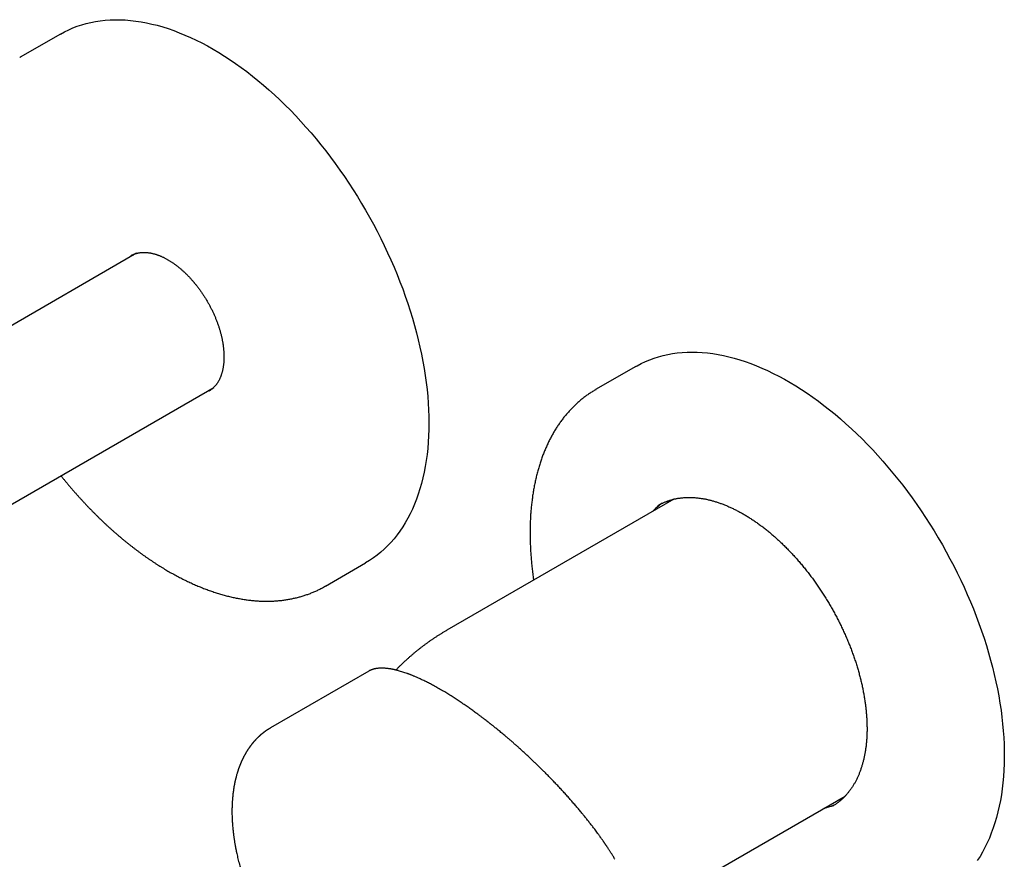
# Model space of a CAD drawing. Header units: millimetres. Extents: x 8 to 853, y 12 to 447.
# Tile 19 of 20: x 721 to 842, y 173 to 276. Entities that reach past the tile are written whole.
import ezdxf

# ---------------------------------------------------------------- set-up
doc = ezdxf.new("R2010")
doc.units = ezdxf.units.MM

msp = doc.modelspace()

# ---------------------------------------------------------------- linework, layer by layer
at = {"color": 7, "linetype": 'Continuous', "lineweight": 30}
for p, q in [((726.27, 274.36), (721.32, 271.51)), ((735.62, 247.43), (627.12, 184.79)), ((796.98, 233.54), (792.03, 230.69)), ((636.62, 168.34), (745.12, 230.97)), ((791.97, 230.65), (792.09, 230.72)), ((801.64, 217.24), (773.74, 201.13)), ((799.68, 216.45), (799.82, 216.53)), ((758.82, 206.55), (763.77, 209.41)), ((764.15, 196.12), (752.09, 189.15)), ((794.79, 164.67), (822.69, 180.78)), ((822.33, 180.42), (822.17, 180.37)), ((821.17, 179.56), (821.03, 179.48))]:
    msp.add_line(p, q, dxfattribs=at)
at = {"color": 7, "linetype": 'Continuous', "lineweight": 30, "flags": 128}
for points in [[(726.27, 274.36), (726.77, 274.64), (727.28, 274.89), (727.8, 275.11), (728.33, 275.32), (728.88, 275.5), (729.43, 275.66), (730, 275.79), (730.58, 275.9), (731.16, 275.99), (731.76, 276.06), (732.37, 276.1), (732.98, 276.12), (733.6, 276.11), (734.23, 276.09), (734.87, 276.03), (735.52, 275.96), (736.17, 275.86), (736.82, 275.74), (737.49, 275.59), (738.16, 275.43), (738.83, 275.23), (739.51, 275.02), (740.19, 274.78), (740.87, 274.52), (741.56, 274.24), (742.25, 273.94), (742.94, 273.61), (743.63, 273.27), (744.32, 272.9), (745.02, 272.51), (745.71, 272.1), (746.41, 271.66), (747.1, 271.21), (747.79, 270.74), (748.48, 270.25), (749.17, 269.74), (749.85, 269.2), (750.53, 268.66), (751.21, 268.09), (751.88, 267.5), (752.55, 266.9), (753.21, 266.28), (753.87, 265.64), (754.52, 264.99), (755.17, 264.32), (755.8, 263.63), (756.43, 262.93), (757.06, 262.22), (757.67, 261.49), (758.28, 260.75), (758.87, 260), (759.46, 259.23), (760.04, 258.45), (760.6, 257.66), (761.16, 256.86), (761.71, 256.05), (762.24, 255.23), (762.76, 254.4), (763.27, 253.56), (763.77, 252.71), (764.25, 251.86), (764.72, 251), (765.18, 250.13), (765.63, 249.26), (766.06, 248.38), (766.47, 247.5), (766.87, 246.62), (767.26, 245.73), (767.63, 244.83), (767.98, 243.94), (768.32, 243.05), (768.64, 242.15), (768.95, 241.25), (769.24, 240.36), (769.52, 239.46), (769.77, 238.57), (770.01, 237.68), (770.24, 236.79), (770.44, 235.91), (770.63, 235.03), (770.8, 234.15), (770.96, 233.28), (771.09, 232.42), (771.21, 231.56), (771.31, 230.71), (771.39, 229.86), (771.45, 229.03), (771.5, 228.2), (771.53, 227.39), (771.53, 226.58)], [(721.26, 271.47), (721.32, 271.51), (721.38, 271.54)], [(796.98, 233.54), (797.13, 233.63), (797.63, 233.89), (798.14, 234.14), (798.67, 234.36), (799.2, 234.55), (799.75, 234.73), (800.31, 234.88), (800.88, 235.01), (801.46, 235.11), (802.05, 235.19), (802.65, 235.25), (803.26, 235.29), (803.88, 235.3), (804.5, 235.29), (805.13, 235.25), (805.77, 235.19), (806.42, 235.11), (807.07, 235.01), (807.73, 234.88), (808.4, 234.73), (809.07, 234.55), (809.74, 234.35), (810.42, 234.13), (811.1, 233.89), (811.79, 233.62), (812.47, 233.33), (813.16, 233.02), (813.86, 232.69), (814.55, 232.34), (815.24, 231.96), (815.94, 231.57), (816.63, 231.15), (817.32, 230.71), (818.02, 230.25), (818.71, 229.77), (819.4, 229.28), (820.08, 228.76), (820.77, 228.22), (821.45, 227.67), (822.12, 227.09), (822.79, 226.5), (823.46, 225.89), (824.12, 225.27), (824.78, 224.63), (825.43, 223.97), (826.07, 223.29), (826.7, 222.61), (827.33, 221.9), (827.95, 221.18), (828.56, 220.45), (829.17, 219.71), (829.76, 218.95), (830.34, 218.18), (830.92, 217.4), (831.48, 216.6), (832.04, 215.8), (832.58, 214.98), (833.11, 214.16), (833.63, 213.33), (834.13, 212.49), (834.63, 211.64), (835.11, 210.78), (835.57, 209.92), (836.03, 209.05), (836.47, 208.18), (836.89, 207.3), (837.3, 206.42), (837.7, 205.53), (838.08, 204.64), (838.45, 203.75), (838.8, 202.85), (839.13, 201.96), (839.45, 201.06), (839.75, 200.16), (840.04, 199.27), (840.31, 198.37), (840.56, 197.48), (840.79, 196.59), (841.01, 195.71), (841.21, 194.82), (841.39, 193.94), (841.56, 193.07), (841.71, 192.2), (841.84, 191.34), (841.95, 190.48), (842.04, 189.63), (842.12, 188.79), (842.18, 187.96), (842.22, 187.14), (842.24, 186.32), (842.24, 185.52), (842.23, 184.73), (842.2, 183.94), (842.15, 183.17), (842.08, 182.42), (841.99, 181.67), (841.89, 180.94), (841.76, 180.22), (841.62, 179.52), (841.46, 178.83), (841.29, 178.16), (841.09, 177.5), (840.88, 176.86), (840.65, 176.23), (840.41, 175.62), (840.15, 175.03), (839.87, 174.46), (839.57, 173.9), (839.26, 173.37), (838.93, 172.85)], [(771.53, 226.58), (771.53, 225.78), (771.5, 225), (771.45, 224.22), (771.39, 223.46), (771.31, 222.71), (771.21, 221.98), (771.09, 221.26), (770.96, 220.55), (770.8, 219.85), (770.63, 219.18), (770.44, 218.51), (770.24, 217.87), (770.01, 217.24), (769.77, 216.62), (769.52, 216.03), (769.24, 215.45), (768.95, 214.89), (768.64, 214.35), (768.32, 213.82), (767.98, 213.32), (767.63, 212.84), (767.26, 212.37), (766.87, 211.93), (766.47, 211.5), (766.06, 211.1), (765.63, 210.72), (765.18, 210.36), (764.72, 210.02), (764.25, 209.71), (763.77, 209.41), (763.77, 209.41)], [(800.77, 216.74), (800.93, 216.9), (801.15, 217.11)], [(758.87, 206.59), (758.82, 206.55), (758.76, 206.52)], [(822.17, 180.37), (821.85, 180.29), (821.82, 180.28)], [(820.41, 179.35), (820.09, 179.26), (820.05, 179.26)]]:
    msp.add_lwpolyline(points, dxfattribs=at)
at = {"color": 7, "linetype": 'Continuous', "lineweight": 30}
for centre, radius, start, end in [((737.48, 244.77), 3.34, 129.2573, 134.1545), ((743.75, 233.92), 3.34, 285.8402, 290.6749), ((804.34, 210.64), 7.36, 124.1445, 136.4444), ((818.35, 186.35), 7.29, 286.3615, 295.9229)]:
    msp.add_arc(centre, radius, start, end, dxfattribs=at)
for points, knots in [([(734.92, 247.14), (734.93, 247.15), (734.97, 247.17), (735.04, 247.21), (735.14, 247.26), (735.24, 247.3), (735.34, 247.34), (735.45, 247.38), (735.55, 247.41), (735.66, 247.44), (735.77, 247.47), (735.88, 247.49), (735.99, 247.51), (736.11, 247.52), (736.22, 247.53), (736.34, 247.54), (736.46, 247.55), (736.58, 247.55), (736.7, 247.54), (736.82, 247.54), (736.94, 247.52), (737.07, 247.51), (737.19, 247.49), (737.32, 247.47), (737.45, 247.45), (737.57, 247.42), (737.7, 247.38), (737.83, 247.35), (737.97, 247.31), (738.1, 247.27), (738.23, 247.22), (738.37, 247.17), (738.5, 247.12), (738.63, 247.06), (738.77, 247), (738.91, 246.94), (739.04, 246.87), (739.18, 246.8), (739.32, 246.72), (739.46, 246.65), (739.59, 246.56), (739.73, 246.48), (739.87, 246.39), (740.01, 246.3), (740.15, 246.21), (740.28, 246.11), (740.42, 246.01), (740.56, 245.91), (740.7, 245.8), (740.83, 245.69), (740.97, 245.58), (741.11, 245.46), (741.24, 245.34), (741.38, 245.22), (741.51, 245.1), (741.64, 244.97), (741.78, 244.84), (741.91, 244.71), (742.04, 244.57), (742.17, 244.43), (742.3, 244.29), (742.43, 244.15), (742.55, 244.01), (742.66, 243.88), (742.73, 243.8), (742.75, 243.77)], [0, 0, 0, 0, 0.005627, 0.022573, 0.039514, 0.056439, 0.073336, 0.090195, 0.107008, 0.12377, 0.140474, 0.157117, 0.173698, 0.190217, 0.206675, 0.223074, 0.239416, 0.255704, 0.271943, 0.288136, 0.304286, 0.320399, 0.336478, 0.352526, 0.368547, 0.384545, 0.400522, 0.416482, 0.432427, 0.44836, 0.464282, 0.480196, 0.496104, 0.512007, 0.527907, 0.543805, 0.559702, 0.575598, 0.591495, 0.607394, 0.623294, 0.639198, 0.655104, 0.671013, 0.686927, 0.702844, 0.718765, 0.734691, 0.750622, 0.766557, 0.782496, 0.79844, 0.814388, 0.830341, 0.846298, 0.86226, 0.878226, 0.894195, 0.910169, 0.926146, 0.942127, 0.958112, 0.974099, 0.99009, 1, 1, 1, 1]), ([(742.75, 243.77), (742.78, 243.74), (742.84, 243.67), (742.94, 243.54), (743.06, 243.38), (743.18, 243.23), (743.3, 243.07), (743.42, 242.91), (743.53, 242.75), (743.64, 242.59), (743.76, 242.42), (743.86, 242.25), (743.97, 242.09), (744.08, 241.92), (744.18, 241.75), (744.28, 241.57), (744.38, 241.4), (744.48, 241.23), (744.58, 241.05), (744.67, 240.87), (744.76, 240.7), (744.85, 240.52), (744.94, 240.34), (745.02, 240.16), (745.11, 239.98), (745.19, 239.8), (745.26, 239.62), (745.34, 239.44), (745.41, 239.26), (745.48, 239.07), (745.55, 238.89), (745.61, 238.71), (745.68, 238.53), (745.74, 238.35), (745.79, 238.16), (745.85, 237.98), (745.9, 237.8), (745.95, 237.62), (746, 237.44), (746.04, 237.26), (746.08, 237.09), (746.12, 236.91), (746.15, 236.73), (746.19, 236.55), (746.22, 236.38), (746.24, 236.21), (746.27, 236.03), (746.29, 235.86), (746.31, 235.69), (746.32, 235.52), (746.33, 235.36), (746.34, 235.19), (746.35, 235.03), (746.36, 234.87), (746.36, 234.71), (746.36, 234.55), (746.35, 234.39), (746.34, 234.24), (746.34, 234.09), (746.32, 233.94), (746.31, 233.79), (746.29, 233.64), (746.27, 233.5), (746.25, 233.36), (746.22, 233.22), (746.19, 233.08), (746.16, 232.95), (746.13, 232.82), (746.09, 232.69), (746.05, 232.57), (746.01, 232.44), (745.96, 232.32), (745.92, 232.2), (745.87, 232.09), (745.82, 231.98), (745.76, 231.87), (745.71, 231.76), (745.65, 231.66), (745.59, 231.56), (745.52, 231.46), (745.46, 231.37), (745.39, 231.28), (745.32, 231.19), (745.24, 231.11), (745.17, 231.02), (745.09, 230.95), (745.01, 230.87), (744.93, 230.8), (744.84, 230.73), (744.75, 230.66), (744.66, 230.6), (744.58, 230.55), (744.53, 230.52), (744.51, 230.51)], [0, 0, 0, 0, 0.005787, 0.016831, 0.027877, 0.038924, 0.049973, 0.061023, 0.072074, 0.083127, 0.09418, 0.105235, 0.116289, 0.127345, 0.138401, 0.149457, 0.160513, 0.17157, 0.182626, 0.193681, 0.204737, 0.215792, 0.226846, 0.237899, 0.248951, 0.260002, 0.271052, 0.2821, 0.293147, 0.304192, 0.315235, 0.326277, 0.337316, 0.348353, 0.359388, 0.37042, 0.38145, 0.392477, 0.403502, 0.414523, 0.425542, 0.436557, 0.447569, 0.458578, 0.469584, 0.480587, 0.491586, 0.502581, 0.513574, 0.524563, 0.535549, 0.546532, 0.557512, 0.568489, 0.579463, 0.590435, 0.601405, 0.612373, 0.623341, 0.634307, 0.645274, 0.65624, 0.667208, 0.678178, 0.689152, 0.700129, 0.711111, 0.7221, 0.733098, 0.744105, 0.755125, 0.766158, 0.777206, 0.788274, 0.799361, 0.810472, 0.821609, 0.832774, 0.843971, 0.855201, 0.866468, 0.877774, 0.889121, 0.900509, 0.911941, 0.923416, 0.934934, 0.946491, 0.958087, 0.969716, 0.981372, 0.993051, 1, 1, 1, 1]), ([(791.97, 230.65), (791.93, 230.63), (791.82, 230.56), (791.65, 230.46), (791.45, 230.33), (791.26, 230.2), (791.06, 230.07), (790.87, 229.94), (790.68, 229.8), (790.5, 229.65), (790.31, 229.51), (790.13, 229.36), (789.95, 229.2), (789.77, 229.04), (789.6, 228.88), (789.43, 228.72), (789.25, 228.55), (789.09, 228.38), (788.92, 228.21), (788.76, 228.03), (788.6, 227.85), (788.44, 227.66), (788.28, 227.48), (788.13, 227.29), (787.98, 227.09), (787.83, 226.89), (787.68, 226.69), (787.54, 226.49), (787.4, 226.28), (787.26, 226.07), (787.12, 225.86), (786.99, 225.64), (786.86, 225.42), (786.73, 225.2), (786.61, 224.97), (786.49, 224.75), (786.37, 224.51), (786.25, 224.28), (786.14, 224.04), (786.03, 223.8), (785.92, 223.56), (785.81, 223.31), (785.71, 223.06), (785.61, 222.81), (785.51, 222.55), (785.42, 222.3), (785.33, 222.04), (785.24, 221.77), (785.15, 221.51), (785.07, 221.24), (784.99, 220.97), (784.92, 220.7), (784.84, 220.42), (784.77, 220.14), (784.7, 219.86), (784.64, 219.58), (784.58, 219.29), (784.52, 219), (784.46, 218.71), (784.41, 218.42), (784.36, 218.13), (784.31, 217.83), (784.27, 217.53), (784.23, 217.23), (784.19, 216.93), (784.15, 216.62), (784.12, 216.31), (784.09, 216), (784.07, 215.69), (784.04, 215.38), (784.03, 215.07), (784.01, 214.75), (783.99, 214.43), (783.98, 214.11), (783.98, 213.79), (783.97, 213.46), (783.97, 213.14), (783.97, 212.81), (783.97, 212.48), (783.98, 212.15), (783.99, 211.82), (784.01, 211.49), (784.02, 211.15), (784.04, 210.82), (784.06, 210.48), (784.09, 210.14), (784.12, 209.8), (784.15, 209.46), (784.18, 209.12), (784.22, 208.77), (784.26, 208.43), (784.3, 208.08), (784.35, 207.73), (784.38, 207.47), (784.41, 207.32), (784.41, 207.29)], [0, 0, 0, 0, 0.006304, 0.016984, 0.027665, 0.038346, 0.049028, 0.059713, 0.0704, 0.08109, 0.091784, 0.102481, 0.113183, 0.12389, 0.134602, 0.145319, 0.156043, 0.166773, 0.177509, 0.188253, 0.199004, 0.209762, 0.220527, 0.231301, 0.242082, 0.252871, 0.263668, 0.274473, 0.285286, 0.296107, 0.306936, 0.317773, 0.328618, 0.33947, 0.35033, 0.361197, 0.372071, 0.382952, 0.39384, 0.404735, 0.415636, 0.426543, 0.437456, 0.448374, 0.459298, 0.470227, 0.481161, 0.4921, 0.503043, 0.51399, 0.524941, 0.535895, 0.546853, 0.557815, 0.568779, 0.579746, 0.590715, 0.601687, 0.612661, 0.623637, 0.634615, 0.645594, 0.656575, 0.667557, 0.67854, 0.689524, 0.700509, 0.711494, 0.722481, 0.733467, 0.744454, 0.755441, 0.766429, 0.777416, 0.788403, 0.79939, 0.810377, 0.821364, 0.83235, 0.843336, 0.854322, 0.865307, 0.876291, 0.887275, 0.898258, 0.909241, 0.920223, 0.931204, 0.942185, 0.953165, 0.964144, 0.975122, 0.9861, 0.997077, 1, 1, 1, 1]), ([(726.32, 220.12), (726.37, 220.06), (726.5, 219.9), (726.71, 219.64), (726.96, 219.34), (727.2, 219.04), (727.45, 218.75), (727.7, 218.46), (727.95, 218.17), (728.2, 217.89), (728.46, 217.6), (728.71, 217.32), (728.97, 217.04), (729.22, 216.77), (729.48, 216.49), (729.74, 216.22), (730, 215.95), (730.26, 215.68), (730.53, 215.42), (730.79, 215.16), (731.05, 214.9), (731.32, 214.64), (731.59, 214.39), (731.85, 214.14), (732.12, 213.89), (732.39, 213.65), (732.66, 213.4), (732.93, 213.16), (733.21, 212.93), (733.48, 212.69), (733.75, 212.46), (734.03, 212.23), (734.3, 212.01), (734.58, 211.79), (734.85, 211.57), (735.13, 211.35), (735.41, 211.14), (735.69, 210.93), (735.97, 210.72), (736.24, 210.52), (736.52, 210.32), (736.8, 210.12), (737.08, 209.93), (737.37, 209.74), (737.65, 209.55), (737.93, 209.36), (738.21, 209.18), (738.49, 209.01), (738.77, 208.83), (739.06, 208.66), (739.34, 208.49), (739.62, 208.33), (739.9, 208.17), (740.19, 208.01), (740.47, 207.86), (740.75, 207.71), (741.04, 207.56), (741.32, 207.42), (741.6, 207.28), (741.88, 207.14), (742.17, 207.01), (742.45, 206.88), (742.73, 206.75), (743.01, 206.63), (743.3, 206.51), (743.58, 206.4), (743.86, 206.28), (744.14, 206.18), (744.42, 206.07), (744.7, 205.97), (744.98, 205.88), (745.26, 205.78), (745.54, 205.7), (745.81, 205.61), (746.09, 205.53), (746.37, 205.45), (746.64, 205.38), (746.92, 205.31), (747.19, 205.24), (747.47, 205.18), (747.74, 205.12), (748.01, 205.07), (748.28, 205.02), (748.55, 204.97), (748.82, 204.93), (749.09, 204.89), (749.36, 204.85), (749.62, 204.82), (749.89, 204.79), (750.15, 204.77), (750.42, 204.75), (750.68, 204.73), (750.94, 204.72), (751.2, 204.71), (751.46, 204.71), (751.71, 204.71), (751.97, 204.71), (752.22, 204.72), (752.48, 204.73), (752.73, 204.75), (752.98, 204.76), (753.23, 204.79), (753.47, 204.81), (753.72, 204.85), (753.96, 204.88), (754.2, 204.92), (754.44, 204.96), (754.68, 205.01), (754.92, 205.06), (755.16, 205.11), (755.39, 205.17), (755.62, 205.23), (755.85, 205.29), (756.08, 205.36), (756.31, 205.43), (756.53, 205.51), (756.76, 205.59), (756.98, 205.67), (757.2, 205.76), (757.41, 205.85), (757.63, 205.94), (757.84, 206.04), (758.05, 206.14), (758.26, 206.25), (758.47, 206.36), (758.63, 206.45), (758.73, 206.5), (758.76, 206.52)], [0, 0, 0, 0, 0.0050557, 0.0131484, 0.0212415, 0.029335, 0.0374289, 0.0455231, 0.0536178, 0.0617128, 0.0698084, 0.0779043, 0.0860007, 0.0940976, 0.102195, 0.1102929, 0.1183913, 0.1264902, 0.1345896, 0.1426896, 0.1507901, 0.1588912, 0.1669928, 0.175095, 0.1831978, 0.1913012, 0.1994052, 0.2075098, 0.215615, 0.2237208, 0.2318273, 0.2399343, 0.248042, 0.2561503, 0.2642592, 0.2723687, 0.2804789, 0.2885897, 0.2967011, 0.304813, 0.3129256, 0.3210388, 0.3291525, 0.3372668, 0.3453816, 0.3534969, 0.3616127, 0.369729, 0.3778458, 0.3859629, 0.3940805, 0.4021984, 0.4103166, 0.4184351, 0.4265538, 0.4346726, 0.4427916, 0.4509107, 0.4590297, 0.4671487, 0.4752675, 0.4833861, 0.4915043, 0.4996222, 0.5077395, 0.5158563, 0.5239723, 0.5320876, 0.5402019, 0.5483152, 0.5564273, 0.5645382, 0.5726476, 0.5807554, 0.5888615, 0.5969657, 0.6050679, 0.6131679, 0.6212655, 0.6293606, 0.637453, 0.6455424, 0.6536288, 0.6617119, 0.6697916, 0.6778677, 0.6859399, 0.6940081, 0.7020721, 0.7101317, 0.7181868, 0.7262371, 0.7342826, 0.742323, 0.7503582, 0.758388, 0.7664124, 0.7744312, 0.7824442, 0.7904515, 0.7984529, 0.8064485, 0.814438, 0.8224216, 0.8303992, 0.8383708, 0.8463366, 0.8542965, 0.8622507, 0.8701992, 0.8781422, 0.8860799, 0.8940124, 0.9019399, 0.9098628, 0.9177811, 0.9256952, 0.9336054, 0.941512, 0.9494153, 0.9573156, 0.9652134, 0.9731089, 0.9810025, 0.9888947, 0.9967859, 1, 1, 1, 1]), ([(799.81, 216.53), (799.84, 216.55), (799.92, 216.59), (800.04, 216.65), (800.19, 216.73), (800.34, 216.8), (800.5, 216.87), (800.66, 216.93), (800.81, 216.99), (800.97, 217.05), (801.14, 217.1), (801.3, 217.15), (801.46, 217.2), (801.63, 217.24), (801.8, 217.28), (801.97, 217.31), (802.14, 217.34), (802.32, 217.37), (802.49, 217.39), (802.67, 217.41), (802.85, 217.43), (803.03, 217.44), (803.21, 217.45), (803.39, 217.45), (803.57, 217.45), (803.76, 217.45), (803.94, 217.44), (804.13, 217.43), (804.32, 217.42), (804.51, 217.4), (804.7, 217.38), (804.89, 217.35), (805.09, 217.32), (805.28, 217.29), (805.47, 217.26), (805.67, 217.22), (805.87, 217.17), (806.07, 217.12), (806.26, 217.07), (806.46, 217.02), (806.66, 216.96), (806.87, 216.9), (807.07, 216.83), (807.27, 216.76), (807.47, 216.69), (807.68, 216.61), (807.88, 216.53), (808.09, 216.45), (808.29, 216.36), (808.5, 216.27), (808.71, 216.18), (808.91, 216.08), (809.12, 215.98), (809.33, 215.88), (809.54, 215.77), (809.74, 215.66), (809.95, 215.54), (810.16, 215.42), (810.37, 215.3), (810.58, 215.18), (810.79, 215.05), (810.99, 214.92), (811.2, 214.78), (811.41, 214.64), (811.62, 214.5), (811.83, 214.36), (812.03, 214.21), (812.24, 214.06), (812.45, 213.9), (812.66, 213.75), (812.86, 213.59), (813.07, 213.42), (813.27, 213.26), (813.48, 213.09), (813.68, 212.91), (813.89, 212.74), (814.09, 212.56), (814.29, 212.38), (814.49, 212.2), (814.69, 212.01), (814.89, 211.82), (815.09, 211.63), (815.29, 211.43), (815.49, 211.23), (815.68, 211.03), (815.88, 210.83), (816.07, 210.63), (816.27, 210.42), (816.46, 210.21), (816.65, 210), (816.84, 209.78), (817.03, 209.57), (817.21, 209.35), (817.4, 209.12), (817.59, 208.9), (817.77, 208.68), (817.95, 208.45), (818.13, 208.22), (818.31, 207.99), (818.49, 207.75), (818.66, 207.52), (818.83, 207.28), (819.01, 207.04), (819.18, 206.8), (819.35, 206.55), (819.51, 206.31), (819.68, 206.06), (819.84, 205.81), (820, 205.56), (820.16, 205.31), (820.32, 205.06), (820.48, 204.81), (820.63, 204.55), (820.78, 204.3), (820.93, 204.04), (821.08, 203.78), (821.23, 203.52), (821.37, 203.26), (821.51, 203), (821.65, 202.73), (821.79, 202.47), (821.92, 202.2), (822.06, 201.94), (822.19, 201.67), (822.31, 201.4), (822.44, 201.14), (822.56, 200.87), (822.68, 200.6), (822.8, 200.33), (822.92, 200.06), (823.03, 199.79), (823.14, 199.52), (823.25, 199.25), (823.36, 198.98), (823.46, 198.7), (823.56, 198.43), (823.66, 198.16), (823.76, 197.89), (823.85, 197.62), (823.94, 197.35), (824.03, 197.08), (824.11, 196.8), (824.2, 196.53), (824.28, 196.26), (824.35, 195.99), (824.43, 195.72), (824.5, 195.45), (824.57, 195.18), (824.63, 194.92), (824.7, 194.65), (824.76, 194.38), (824.82, 194.11), (824.87, 193.85), (824.92, 193.58), (824.97, 193.32), (825.02, 193.06), (825.06, 192.79), (825.11, 192.53), (825.14, 192.27), (825.18, 192.02), (825.2, 191.84), (825.21, 191.74), (825.21, 191.73)], [0, 0, 0, 0, 0.003524, 0.009969, 0.016414, 0.022857, 0.029299, 0.035737, 0.042172, 0.048602, 0.055029, 0.06145, 0.067865, 0.074275, 0.080679, 0.087077, 0.093468, 0.099852, 0.10623, 0.112602, 0.118967, 0.125326, 0.131678, 0.138025, 0.144365, 0.1507, 0.15703, 0.163355, 0.169674, 0.175989, 0.1823, 0.188607, 0.19491, 0.201209, 0.207505, 0.213798, 0.220089, 0.226377, 0.232662, 0.238946, 0.245228, 0.251508, 0.257786, 0.264063, 0.27034, 0.276615, 0.282889, 0.289163, 0.295436, 0.301709, 0.307981, 0.314253, 0.320525, 0.326797, 0.333069, 0.339341, 0.345613, 0.351885, 0.358157, 0.36443, 0.370703, 0.376977, 0.38325, 0.389525, 0.395799, 0.402074, 0.40835, 0.414626, 0.420903, 0.42718, 0.433458, 0.439736, 0.446015, 0.452294, 0.458574, 0.464854, 0.471135, 0.477416, 0.483698, 0.489981, 0.496264, 0.502548, 0.508832, 0.515116, 0.521401, 0.527686, 0.533972, 0.540259, 0.546545, 0.552833, 0.55912, 0.565408, 0.571696, 0.577985, 0.584274, 0.590563, 0.596853, 0.603143, 0.609433, 0.615723, 0.622014, 0.628305, 0.634596, 0.640888, 0.647179, 0.653471, 0.659763, 0.666055, 0.672347, 0.678639, 0.684931, 0.691224, 0.697516, 0.703809, 0.710101, 0.716394, 0.722686, 0.728979, 0.735271, 0.741563, 0.747856, 0.754148, 0.76044, 0.766732, 0.773024, 0.779315, 0.785607, 0.791898, 0.798189, 0.80448, 0.81077, 0.817061, 0.823351, 0.82964, 0.83593, 0.842219, 0.848508, 0.854796, 0.861084, 0.867372, 0.87366, 0.879946, 0.886233, 0.892519, 0.898805, 0.90509, 0.911374, 0.917659, 0.923942, 0.930225, 0.936508, 0.94279, 0.949072, 0.955353, 0.961633, 0.967913, 0.974193, 0.980471, 0.98675, 0.993027, 0.998974, 1, 1, 1, 1]), ([(773.74, 201.13), (773.68, 201.1), (773.52, 201), (773.26, 200.85), (772.97, 200.67), (772.68, 200.49), (772.39, 200.3), (772.1, 200.11), (771.82, 199.92), (771.53, 199.72), (771.26, 199.52), (770.98, 199.32), (770.7, 199.11), (770.43, 198.9), (770.16, 198.69), (769.9, 198.47), (769.63, 198.25), (769.37, 198.03), (769.11, 197.8), (768.86, 197.57), (768.6, 197.34), (768.35, 197.11), (768.11, 196.87), (767.86, 196.63), (767.66, 196.42), (767.54, 196.29), (767.49, 196.25)], [0, 0, 0, 0, 0.02621, 0.069439, 0.112669, 0.155901, 0.199132, 0.242363, 0.285591, 0.328816, 0.372038, 0.415255, 0.458466, 0.501672, 0.544869, 0.588059, 0.63124, 0.674411, 0.717572, 0.760721, 0.803857, 0.846981, 0.89009, 0.933184, 0.976263, 1, 1, 1, 1]), ([(772.94, 193.87), (772.85, 193.93), (772.66, 194.04), (772.38, 194.19), (772.11, 194.34), (771.85, 194.48), (771.61, 194.61), (771.37, 194.73), (771.14, 194.84), (770.91, 194.95), (770.69, 195.06), (770.48, 195.16), (770.28, 195.25), (770.09, 195.34), (769.91, 195.41), (769.75, 195.48), (769.59, 195.55), (769.45, 195.61), (769.31, 195.66), (769.19, 195.71), (769.08, 195.75), (768.97, 195.79), (768.81, 195.85), (768.6, 195.92), (768.33, 196.01), (768.07, 196.09), (767.86, 196.15), (767.72, 196.19), (767.64, 196.21), (767.57, 196.23), (767.5, 196.25), (767.44, 196.26), (767.39, 196.27), (767.34, 196.28), (767.3, 196.29), (767.27, 196.3), (767.24, 196.31), (767.19, 196.32), (767.14, 196.33), (767.08, 196.34), (767.02, 196.35), (766.95, 196.36), (766.88, 196.38), (766.8, 196.39), (766.7, 196.41), (766.6, 196.42), (766.5, 196.44), (766.37, 196.45), (766.23, 196.46), (766.08, 196.47), (765.92, 196.48), (765.76, 196.48), (765.62, 196.48), (765.49, 196.48), (765.39, 196.47), (765.3, 196.46), (765.24, 196.45), (765.19, 196.45), (765.16, 196.44), (765.12, 196.44), (765.09, 196.43), (765.06, 196.43), (765.04, 196.43), (765.01, 196.42), (764.98, 196.41), (764.94, 196.41), (764.9, 196.4), (764.86, 196.39), (764.81, 196.38), (764.75, 196.36), (764.68, 196.34), (764.6, 196.32), (764.53, 196.29), (764.47, 196.27), (764.44, 196.26), (764.41, 196.25), (764.38, 196.23), (764.35, 196.22), (764.32, 196.2), (764.28, 196.19), (764.24, 196.17), (764.2, 196.14), (764.17, 196.13), (764.15, 196.12)], [0, 0, 0, 0, 0.023887, 0.047079, 0.069573, 0.091367, 0.112459, 0.132846, 0.152528, 0.173362, 0.193339, 0.21246, 0.230722, 0.248126, 0.264671, 0.280357, 0.295182, 0.309149, 0.322255, 0.33429, 0.345495, 0.355871, 0.365426, 0.39255, 0.420348, 0.44882, 0.477966, 0.486644, 0.495379, 0.503901, 0.511651, 0.518611, 0.524782, 0.529877, 0.53427, 0.537962, 0.541589, 0.545718, 0.552084, 0.559162, 0.566826, 0.575077, 0.583913, 0.593336, 0.605193, 0.617864, 0.631338, 0.645247, 0.665568, 0.68642, 0.707805, 0.729723, 0.752189, 0.767685, 0.783756, 0.800403, 0.807101, 0.81373, 0.819778, 0.825205, 0.830011, 0.834195, 0.838491, 0.843019, 0.848062, 0.85362, 0.859692, 0.868234, 0.876782, 0.885274, 0.89962, 0.913736, 0.92723, 0.940039, 0.944384, 0.948976, 0.954312, 0.960396, 0.967229, 0.97467, 0.982833, 0.991719, 1, 1, 1, 1]), ([(794.4, 173.01), (794.39, 173.03), (794.34, 173.11), (794.26, 173.25), (794.15, 173.42), (794.05, 173.59), (793.95, 173.74), (793.86, 173.89), (793.78, 174.02), (793.7, 174.14), (793.62, 174.26), (793.55, 174.37), (793.48, 174.47), (793.42, 174.57), (793.36, 174.66), (793.3, 174.75), (793.25, 174.82), (793.21, 174.88), (793.18, 174.93), (793.15, 174.96), (793.13, 174.99), (793.12, 175.02), (793.11, 175.03), (793.1, 175.05), (793.09, 175.06), (793.07, 175.08), (793.06, 175.1), (793.04, 175.12), (793.02, 175.16), (792.99, 175.21), (792.94, 175.27), (792.89, 175.34), (792.83, 175.44), (792.75, 175.54), (792.68, 175.64), (792.6, 175.75), (792.53, 175.86), (792.45, 175.97), (792.36, 176.09), (792.24, 176.25), (792.09, 176.45), (791.88, 176.74), (791.63, 177.07), (791.33, 177.45), (791.03, 177.83), (790.74, 178.2), (790.42, 178.59), (790.09, 178.99), (789.73, 179.42), (789.37, 179.83), (789.01, 180.25), (788.64, 180.67), (788.27, 181.08), (787.88, 181.51), (787.48, 181.94), (787.05, 182.39), (786.62, 182.84), (786.19, 183.29), (785.79, 183.69), (785.42, 184.05), (785.1, 184.37), (784.78, 184.68), (784.45, 185), (784.11, 185.32), (783.77, 185.64), (783.41, 185.97), (783.05, 186.3), (782.71, 186.61), (782.38, 186.9), (782.07, 187.17), (781.76, 187.45), (781.43, 187.72), (781.14, 187.98), (780.87, 188.21), (780.63, 188.41), (780.4, 188.6), (780.18, 188.78), (779.97, 188.95), (779.78, 189.1), (779.6, 189.24), (779.44, 189.38), (779.3, 189.49), (779.19, 189.57), (779.12, 189.63), (779.05, 189.68), (778.99, 189.73), (778.94, 189.77), (778.89, 189.81), (778.85, 189.84), (778.81, 189.87), (778.77, 189.9), (778.72, 189.94), (778.66, 189.99), (778.6, 190.04), (778.52, 190.09), (778.44, 190.16), (778.35, 190.23), (778.25, 190.3), (778.14, 190.38), (778.01, 190.48), (777.87, 190.59), (777.71, 190.71), (777.53, 190.84), (777.34, 190.98), (777.13, 191.13), (776.92, 191.28), (776.7, 191.44), (776.47, 191.6), (776.23, 191.77), (775.98, 191.94), (775.74, 192.11), (775.49, 192.28), (775.26, 192.43), (775.02, 192.59), (774.77, 192.75), (774.52, 192.92), (774.26, 193.08), (774, 193.24), (773.74, 193.4), (773.48, 193.56), (773.21, 193.72), (773.03, 193.82), (772.94, 193.87)], [0, 0, 0, 0, 0.003344, 0.012255, 0.020727, 0.028758, 0.036351, 0.043504, 0.049847, 0.0558, 0.061363, 0.066537, 0.071321, 0.076285, 0.080746, 0.084704, 0.088159, 0.091111, 0.093188, 0.094914, 0.096292, 0.097366, 0.098055, 0.098641, 0.099321, 0.100096, 0.100964, 0.101919, 0.103884, 0.106125, 0.108641, 0.112442, 0.116737, 0.121526, 0.12681, 0.131392, 0.136292, 0.141507, 0.147034, 0.152652, 0.163608, 0.174456, 0.191839, 0.208939, 0.225757, 0.242292, 0.258543, 0.277101, 0.295452, 0.313683, 0.331796, 0.349789, 0.367661, 0.385413, 0.404802, 0.424132, 0.443462, 0.462792, 0.482121, 0.495898, 0.509674, 0.52345, 0.537286, 0.551406, 0.56557, 0.580028, 0.594779, 0.609825, 0.622073, 0.634509, 0.647134, 0.659947, 0.672864, 0.68268, 0.692128, 0.701207, 0.709917, 0.718258, 0.725479, 0.7324, 0.739018, 0.745335, 0.748524, 0.751562, 0.754271, 0.756641, 0.758671, 0.760361, 0.761824, 0.763303, 0.765059, 0.767068, 0.769329, 0.771841, 0.774603, 0.777932, 0.781565, 0.785502, 0.789742, 0.794313, 0.800232, 0.806684, 0.81367, 0.821189, 0.829242, 0.837828, 0.846412, 0.855471, 0.865004, 0.875011, 0.885492, 0.894589, 0.904014, 0.913768, 0.92385, 0.93426, 0.944997, 0.95542, 0.966132, 0.977134, 0.988424, 1, 1, 1, 1]), ([(825.21, 191.73), (825.22, 191.68), (825.23, 191.55), (825.26, 191.34), (825.28, 191.09), (825.3, 190.83), (825.32, 190.58), (825.34, 190.33), (825.35, 190.08), (825.36, 189.84), (825.37, 189.59), (825.37, 189.35), (825.38, 189.11), (825.38, 188.87), (825.37, 188.63), (825.36, 188.39), (825.35, 188.16), (825.34, 187.93), (825.33, 187.7), (825.31, 187.47), (825.29, 187.24), (825.26, 187.02), (825.24, 186.8), (825.21, 186.58), (825.17, 186.36), (825.14, 186.14), (825.1, 185.93), (825.06, 185.72), (825.02, 185.51), (824.97, 185.31), (824.92, 185.1), (824.87, 184.9), (824.81, 184.7), (824.76, 184.51), (824.69, 184.32), (824.63, 184.13), (824.57, 183.94), (824.5, 183.75), (824.43, 183.57), (824.35, 183.39), (824.28, 183.22), (824.2, 183.04), (824.12, 182.87), (824.03, 182.7), (823.95, 182.54), (823.86, 182.38), (823.77, 182.22), (823.67, 182.06), (823.57, 181.91), (823.48, 181.76), (823.37, 181.61), (823.27, 181.47), (823.16, 181.33), (823.05, 181.19), (822.94, 181.06), (822.83, 180.93), (822.71, 180.8), (822.59, 180.68), (822.47, 180.55), (822.35, 180.44), (822.22, 180.32), (822.09, 180.21), (821.96, 180.1), (821.83, 180), (821.69, 179.9), (821.56, 179.8), (821.42, 179.71), (821.29, 179.63), (821.2, 179.58), (821.17, 179.55)], [0, 0, 0, 0, 0.007875, 0.022861, 0.037845, 0.052828, 0.06781, 0.082791, 0.09777, 0.112748, 0.127726, 0.142702, 0.157677, 0.172652, 0.187625, 0.202598, 0.217571, 0.232543, 0.247515, 0.262487, 0.277458, 0.292431, 0.307403, 0.322377, 0.337351, 0.352327, 0.367304, 0.382283, 0.397264, 0.412248, 0.427234, 0.442224, 0.457218, 0.472217, 0.48722, 0.502228, 0.517242, 0.532263, 0.54729, 0.562326, 0.577369, 0.592422, 0.607484, 0.622556, 0.637639, 0.652734, 0.66784, 0.68296, 0.698093, 0.71324, 0.728401, 0.743577, 0.758768, 0.773974, 0.789197, 0.804435, 0.819689, 0.834958, 0.850242, 0.865541, 0.880855, 0.896182, 0.911521, 0.926871, 0.942232, 0.957602, 0.972979, 0.988362, 1, 1, 1, 1]), ([(752.09, 189.15), (752.06, 189.14), (752.02, 189.11), (751.95, 189.07), (751.89, 189.03), (751.84, 189), (751.79, 188.97), (751.76, 188.95), (751.7, 188.92), (751.63, 188.87), (751.56, 188.82), (751.5, 188.78), (751.45, 188.75), (751.41, 188.71), (751.37, 188.68), (751.33, 188.66), (751.31, 188.64), (751.29, 188.62), (751.26, 188.61), (751.24, 188.59), (751.21, 188.56), (751.17, 188.53), (751.14, 188.51), (751.1, 188.48), (751.06, 188.44), (751.02, 188.41), (750.98, 188.38), (750.95, 188.36), (750.93, 188.33), (750.9, 188.32), (750.89, 188.3), (750.87, 188.28), (750.85, 188.27), (750.82, 188.24), (750.79, 188.22), (750.77, 188.19), (750.74, 188.17), (750.71, 188.14), (750.67, 188.11), (750.64, 188.08), (750.61, 188.05), (750.58, 188.02), (750.55, 188), (750.53, 187.97), (750.51, 187.95), (750.49, 187.93), (750.46, 187.91), (750.43, 187.87), (750.39, 187.84), (750.35, 187.8), (750.31, 187.75), (750.27, 187.71), (750.23, 187.67), (750.2, 187.64), (750.18, 187.61), (750.16, 187.59), (750.14, 187.57), (750.11, 187.54), (750.09, 187.51), (750.06, 187.48), (750.02, 187.44), (749.98, 187.39), (749.95, 187.35), (749.91, 187.31), (749.88, 187.27), (749.86, 187.25), (749.84, 187.22), (749.83, 187.2), (749.81, 187.18), (749.79, 187.16), (749.77, 187.13), (749.74, 187.1), (749.71, 187.06), (749.68, 187.02), (749.65, 186.98), (749.62, 186.94), (749.59, 186.9), (749.56, 186.86), (749.54, 186.83), (749.52, 186.8), (749.51, 186.78), (749.49, 186.76), (749.47, 186.73), (749.45, 186.7), (749.42, 186.66), (749.39, 186.61), (749.35, 186.55), (749.31, 186.5), (749.28, 186.45), (749.26, 186.41), (749.24, 186.38), (749.22, 186.36), (749.21, 186.34), (749.19, 186.31), (749.17, 186.28), (749.15, 186.24), (749.12, 186.19), (749.09, 186.15), (749.06, 186.1), (749.04, 186.05), (749.01, 186), (748.98, 185.95), (748.95, 185.9), (748.91, 185.84), (748.87, 185.77), (748.83, 185.68), (748.77, 185.58), (748.73, 185.49), (748.69, 185.42), (748.66, 185.36), (748.64, 185.3), (748.61, 185.25), (748.59, 185.2), (748.57, 185.15), (748.55, 185.12), (748.53, 185.08), (748.51, 185.04), (748.49, 184.99), (748.47, 184.93), (748.44, 184.87), (748.41, 184.8), (748.39, 184.74), (748.36, 184.68), (748.33, 184.61), (748.31, 184.54), (748.28, 184.48), (748.26, 184.42), (748.24, 184.36), (748.22, 184.31), (748.2, 184.25), (748.17, 184.18), (748.15, 184.11), (748.12, 184.02), (748.09, 183.94), (748.07, 183.87), (748.05, 183.83), (748.04, 183.8), (748.03, 183.77), (748.03, 183.74), (748.02, 183.72), (748.01, 183.7), (748, 183.67), (747.99, 183.63), (747.98, 183.59), (747.95, 183.5), (747.92, 183.39), (747.88, 183.25), (747.85, 183.13), (747.83, 183.04), (747.81, 182.97), (747.79, 182.91), (747.78, 182.86), (747.77, 182.82), (747.76, 182.79), (747.76, 182.76), (747.75, 182.74), (747.74, 182.7), (747.73, 182.65), (747.72, 182.59), (747.7, 182.51), (747.69, 182.44), (747.67, 182.38), (747.66, 182.31), (747.65, 182.25), (747.64, 182.2), (747.63, 182.15), (747.62, 182.1), (747.61, 182.05), (747.6, 182), (747.59, 181.95), (747.58, 181.9), (747.58, 181.85), (747.57, 181.81), (747.56, 181.78), (747.56, 181.75), (747.56, 181.73), (747.55, 181.7), (747.55, 181.67), (747.54, 181.63), (747.53, 181.58), (747.53, 181.52), (747.52, 181.45), (747.51, 181.38), (747.5, 181.31), (747.48, 181.23), (747.47, 181.14), (747.46, 181.04), (747.45, 180.95), (747.44, 180.86), (747.43, 180.78), (747.43, 180.7), (747.42, 180.64), (747.41, 180.57), (747.41, 180.5), (747.4, 180.42), (747.39, 180.32), (747.39, 180.22), (747.38, 180.09), (747.37, 179.94), (747.36, 179.77), (747.35, 179.59), (747.35, 179.45), (747.35, 179.33), (747.34, 179.25), (747.34, 179.17), (747.34, 179.1), (747.34, 179.04), (747.34, 178.98), (747.34, 178.95), (747.34, 178.92), (747.34, 178.9), (747.34, 178.87), (747.34, 178.83), (747.34, 178.78), (747.34, 178.73), (747.34, 178.66), (747.34, 178.59), (747.35, 178.44), (747.35, 178.21), (747.36, 177.92), (747.38, 177.63), (747.4, 177.34), (747.42, 177.07), (747.44, 176.8), (747.47, 176.54), (747.5, 176.3), (747.53, 176.07), (747.55, 175.85), (747.58, 175.66), (747.61, 175.48), (747.63, 175.31), (747.66, 175.15), (747.68, 175), (747.71, 174.87), (747.73, 174.74), (747.75, 174.63), (747.77, 174.54), (747.78, 174.46), (747.79, 174.4), (747.8, 174.35), (747.81, 174.3), (747.82, 174.26), (747.83, 174.21), (747.84, 174.16), (747.85, 174.1), (747.87, 174.03), (747.88, 173.94), (747.92, 173.79), (747.97, 173.55), (748.04, 173.23), (748.12, 172.9), (748.21, 172.56), (748.29, 172.26), (748.36, 172), (748.42, 171.79), (748.49, 171.57), (748.55, 171.35), (748.62, 171.14), (748.68, 170.93), (748.75, 170.72), (748.83, 170.49), (748.92, 170.24), (749.01, 169.97), (749.11, 169.7), (749.21, 169.41), (749.33, 169.11), (749.44, 168.81), (749.57, 168.51), (749.7, 168.2), (749.83, 167.88), (749.97, 167.55), (750.13, 167.21), (750.28, 166.87), (750.45, 166.51), (750.63, 166.15), (750.82, 165.78), (751.01, 165.4), (751.21, 165.02), (751.42, 164.64), (751.64, 164.25), (751.79, 163.99), (751.87, 163.86)], [0, 0, 0, 0, 0.003994, 0.007613, 0.010858, 0.013729, 0.016226, 0.018349, 0.020195, 0.02524, 0.030316, 0.032913, 0.03556, 0.038255, 0.04086, 0.04262, 0.044117, 0.045353, 0.046495, 0.048013, 0.049914, 0.052079, 0.054306, 0.056592, 0.058895, 0.061256, 0.063583, 0.065605, 0.067138, 0.068413, 0.069435, 0.070507, 0.071816, 0.073362, 0.075093, 0.076931, 0.078776, 0.080717, 0.082753, 0.084885, 0.086991, 0.088839, 0.090678, 0.092151, 0.093286, 0.094533, 0.096366, 0.098547, 0.100968, 0.10362, 0.106505, 0.109593, 0.111984, 0.113976, 0.115568, 0.116769, 0.118024, 0.119587, 0.121449, 0.123703, 0.126127, 0.12872, 0.131484, 0.13429, 0.136134, 0.137715, 0.139031, 0.140082, 0.141063, 0.142322, 0.144172, 0.146338, 0.148556, 0.150804, 0.153129, 0.155487, 0.157832, 0.159899, 0.161645, 0.16307, 0.164228, 0.165397, 0.166928, 0.168823, 0.170928, 0.172953, 0.176677, 0.180066, 0.182274, 0.184208, 0.185832, 0.187146, 0.188197, 0.189431, 0.191082, 0.19315, 0.19562, 0.19812, 0.200486, 0.202719, 0.205571, 0.208181, 0.210681, 0.213108, 0.217359, 0.221781, 0.226573, 0.231834, 0.234627, 0.237375, 0.240077, 0.242733, 0.245221, 0.24729, 0.248983, 0.250568, 0.25251, 0.254869, 0.25761, 0.260597, 0.26356, 0.266489, 0.269386, 0.27225, 0.275546, 0.278611, 0.281348, 0.283757, 0.285947, 0.288319, 0.291398, 0.294866, 0.298777, 0.303131, 0.30525, 0.307097, 0.308659, 0.309936, 0.310928, 0.311728, 0.312727, 0.314019, 0.315605, 0.317485, 0.319643, 0.326019, 0.331969, 0.337493, 0.340604, 0.343533, 0.346093, 0.348248, 0.349999, 0.351092, 0.351934, 0.352866, 0.354308, 0.356261, 0.359149, 0.362176, 0.365044, 0.367752, 0.370301, 0.372693, 0.375125, 0.376889, 0.37873, 0.380646, 0.382637, 0.384704, 0.386822, 0.3887, 0.390254, 0.39161, 0.392559, 0.393271, 0.394223, 0.395509, 0.39709, 0.398967, 0.401304, 0.403981, 0.406849, 0.40966, 0.412408, 0.416206, 0.419879, 0.423428, 0.426852, 0.43009, 0.432943, 0.435394, 0.437457, 0.440188, 0.443393, 0.447038, 0.450891, 0.454911, 0.461007, 0.467428, 0.473915, 0.480393, 0.483299, 0.486203, 0.489106, 0.491876, 0.494183, 0.496009, 0.497356, 0.498076, 0.498799, 0.499858, 0.501251, 0.50298, 0.505004, 0.507352, 0.510022, 0.512909, 0.523203, 0.53344, 0.543706, 0.553599, 0.563095, 0.572192, 0.580893, 0.589196, 0.597103, 0.604615, 0.611008, 0.617052, 0.622726, 0.628029, 0.632962, 0.637446, 0.641574, 0.645345, 0.648758, 0.650835, 0.652754, 0.65451, 0.656083, 0.657473, 0.658978, 0.660713, 0.662754, 0.665102, 0.667756, 0.670677, 0.680647, 0.691046, 0.701874, 0.71313, 0.724814, 0.731423, 0.738178, 0.745344, 0.753011, 0.759386, 0.766071, 0.773064, 0.780367, 0.7886, 0.797193, 0.806146, 0.815459, 0.825132, 0.835164, 0.844952, 0.855058, 0.865483, 0.876227, 0.887287, 0.898665, 0.91036, 0.92237, 0.934695, 0.947334, 0.960052, 0.973069, 0.986386, 1, 1, 1, 1])]:
    msp.add_open_spline(points, degree=3, knots=knots, dxfattribs=at)

doc.saveas('drawing.dxf')
